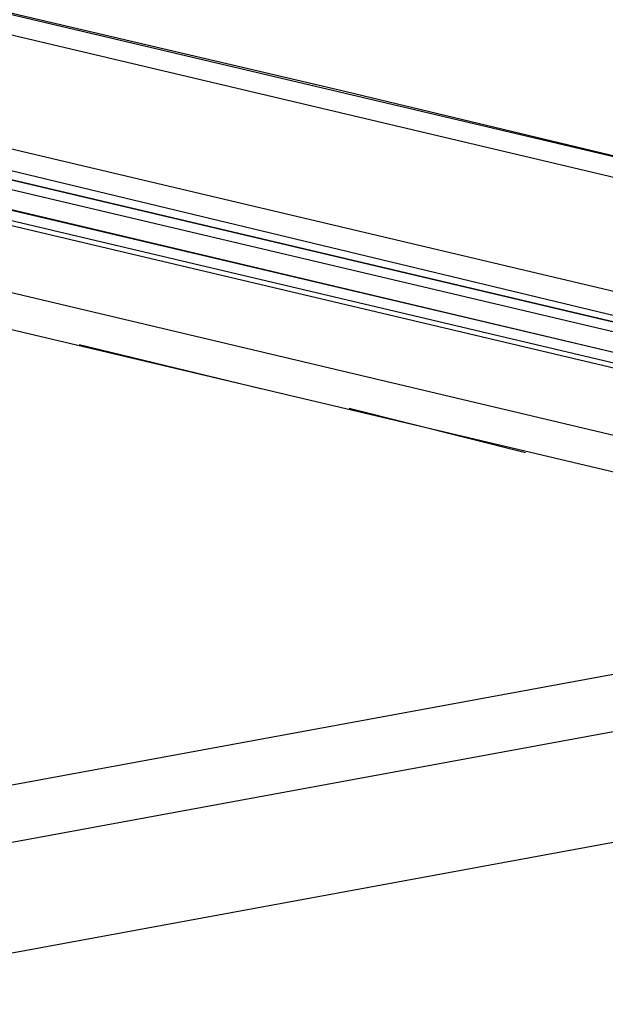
# Model space of a CAD drawing. Header units: feet. Extents: x -79 to 198, y -22 to 181.
# Tile 152 of 164: x 82.44 to 84.03, y 149.06 to 151.74. Entities that reach past the tile are written whole.
import ezdxf

# ---------------------------------------------------------------- set-up
doc = ezdxf.new("R2010")
doc.units = ezdxf.units.FT
doc.layers.add('A-LINEA', color=7, linetype='CONTINUOUS')

msp = doc.modelspace()

# ---------------------------------------------------------------- linework, layer by layer
at = {"layer": 'A-LINEA'}
for p, q in [((118.2654, 156.262), (36.6895, 141.2395)), ((118.2654, 156.262), (36.6895, 141.2395)), ((118.2654, 156.262), (36.6895, 141.2395)), ((118.2188, 156.0962), (36.7876, 141.1026)), ((118.1216, 155.7773), (36.9919, 140.8393)), ((90.3333, 149.8844), (75.4933, 153.3911)), ((76.7867, 153.0311), (85.36, 151.0044)), ((76.6133, 152.2711), (85.1867, 150.2444)), ((81.12, 151.6978), (84.8933, 150.8044)), ((84.8667, 150.6444), (81.08, 151.5378)), ((84.8533, 150.6178), (81.08, 151.5111)), ((84.8667, 150.6444), (81.0933, 151.5378)), ((84.8533, 150.6044), (81.08, 151.4978)), ((84.8133, 150.4311), (81.04, 151.3244)), ((83.0933, 150.7378), (82.6, 150.8578)), ((83.8133, 150.5644), (83.3333, 150.6844))]:
    msp.add_line(p, q, dxfattribs=at)
for points in [[(73.8267, 153.0711), (75.3733, 153.4178), (81.5467, 151.9644), (83.3067, 151.5511), (85.9733, 150.9111), (90.3333, 149.8844), (91.0267, 152.8178), (91.4533, 154.5778), (91.7733, 154.5111), (93.12, 160.1778)], [(84.88, 150.7378), (81.0533, 151.6578), (81.04, 151.6444), (81.04, 151.6311), (84.88, 150.7244), (81.04, 151.6311), (81.04, 151.6178), (81.04, 151.6044), (84.88, 150.6978)]]:
    msp.add_lwpolyline(points, dxfattribs=at)

doc.saveas('drawing.dxf')
